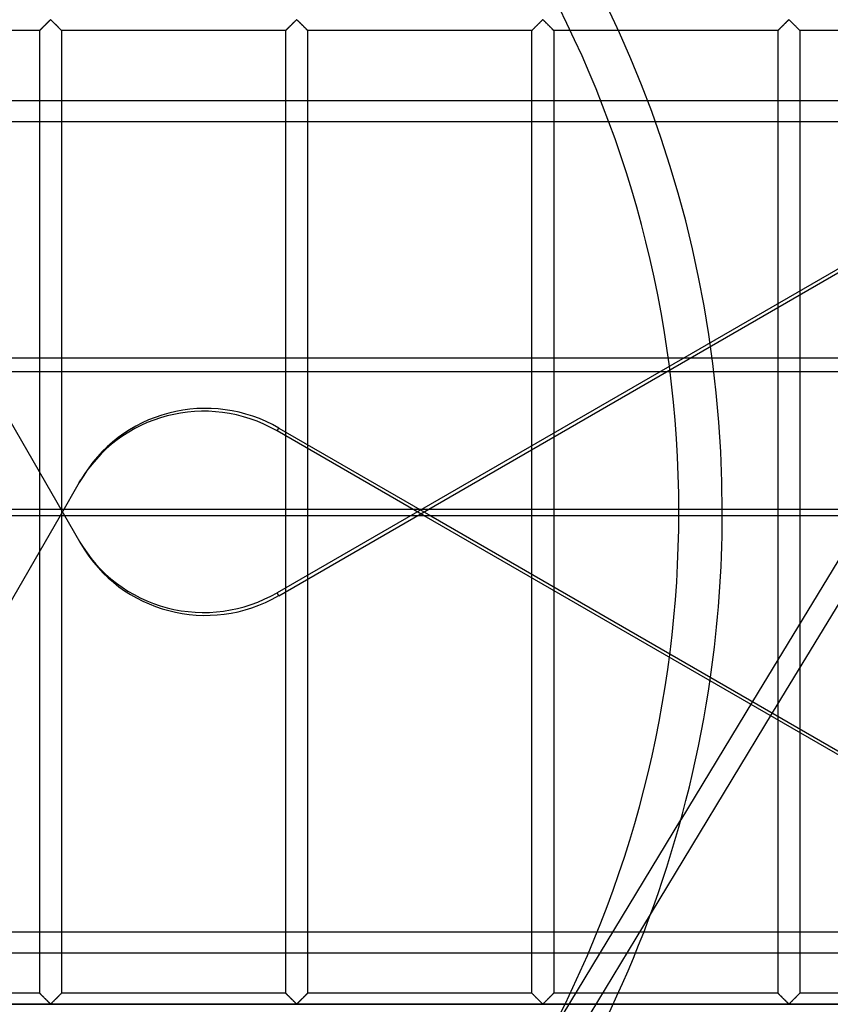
# Model space of a CAD drawing. Header units: millimetres. Extents: x -690 to 690, y -690 to 690.
# Tile 36 of 53: x 106 to 293, y -113 to 113. Entities that reach past the tile are written whole.
import ezdxf

# ---------------------------------------------------------------- set-up
doc = ezdxf.new("R2010")
doc.units = ezdxf.units.MM
doc.layers.add('MAIN-1', color=7, linetype='Continuous')
doc.layers.add('MAIN-2', color=7, linetype='Continuous')

msp = doc.modelspace()

# ---------------------------------------------------------------- linework, layer by layer
at = {"layer": 'MAIN-1'}
for p, q in [((667.5, 94.64), (-667.5, 94.64)), ((-667.5, 35.48), (667.5, 35.48)), ((667.5, -0.93), (-667.5, -0.93)), ((115.52, -0.93), (93.35, -39.33)), ((365.39, -96.79), (199.35, -0.93)), ((200.92, -0.93), (366.96, -96.79)), ((300.89, -0.93), (274.96, -43.68)), ((307.03, -0.93), (279.51, -46.3)), ((280.83, -33.99), (280.83, -0.93)), ((285.83, -0.93), (285.83, -25.75)), ((285.83, -35.88), (285.83, -49.96)), ((280.83, -47.07), (280.83, -44.12)), ((667.5, -96.79), (-667.5, -96.79))]:
    msp.add_line(p, q, dxfattribs=at)
msp.add_arc((0, 0), 268, 351.8293, 359.8013, dxfattribs=at)
at = {"layer": 'MAIN-2'}
for p, q in [((618.73, 243.06), (165.49, -18.62)), ((111.05, 111.05), (111.11, 111.11)), ((111.1, 111.1), (111.05, 111.05)), ((111.14, 111.14), (111.1, 111.1)), ((111.11, 111.11), (111.18, 111.17)), ((111.19, 111.19), (111.14, 111.14)), ((111.18, 111.17), (111.25, 111.25)), ((111.25, 111.25), (111.19, 111.19)), ((111.25, 111.25), (111.33, 111.32)), ((111.3, 111.3), (111.25, 111.25)), ((111.36, 111.36), (111.3, 111.3)), ((111.33, 111.32), (111.41, 111.41)), ((111.42, 111.42), (111.36, 111.36)), ((111.41, 111.41), (111.49, 111.49)), ((111.48, 111.48), (111.42, 111.42)), ((111.54, 111.54), (111.48, 111.48)), ((111.49, 111.49), (111.58, 111.58)), ((111.6, 111.6), (111.54, 111.54)), ((111.58, 111.58), (111.67, 111.66)), ((111.66, 111.66), (111.6, 111.6)), ((111.73, 111.73), (111.66, 111.66)), ((111.67, 111.66), (111.76, 111.75)), ((111.79, 111.79), (111.73, 111.73)), ((111.76, 111.75), (111.85, 111.85)), ((111.86, 111.86), (111.79, 111.79)), ((111.85, 111.85), (111.94, 111.94)), ((111.93, 111.92), (111.86, 111.86)), ((111.99, 111.99), (111.93, 111.92)), ((111.94, 111.94), (112.04, 112.04)), ((112.06, 112.06), (111.99, 111.99)), ((112.04, 112.04), (112.14, 112.13)), ((112.13, 112.13), (112.06, 112.06)), ((112.2, 112.2), (112.13, 112.13)), ((112.14, 112.13), (112.23, 112.23)), ((112.27, 112.27), (112.2, 112.2)), ((112.23, 112.23), (112.33, 112.33)), ((112.34, 112.34), (112.27, 112.27)), ((112.33, 112.33), (112.43, 112.42)), ((112.41, 112.4), (112.34, 112.34)), ((112.47, 112.47), (112.41, 112.4)), ((112.43, 112.42), (112.52, 112.52)), ((112.54, 112.54), (112.47, 112.47)), ((112.52, 112.52), (112.61, 112.61)), ((112.61, 112.6), (112.54, 112.54)), ((112.61, 112.61), (112.71, 112.7)), ((112.67, 112.67), (112.61, 112.6)), ((112.74, 112.74), (112.67, 112.67)), ((112.71, 112.7), (112.8, 112.79)), ((112.8, 112.8), (112.74, 112.74)), ((112.8, 112.79), (112.88, 112.88)), ((112.87, 112.86), (112.8, 112.8)), ((112.93, 112.92), (112.87, 112.86)), ((112.88, 112.88), (112.97, 112.96)), ((112.99, 112.98), (112.93, 112.92)), ((112.97, 112.96), (113.05, 113.04)), ((113.04, 113.03), (112.99, 112.98)), ((113.1, 113.09), (113.04, 113.03)), ((113.05, 113.04), (113.13, 113.11)), ((113.15, 113.14), (113.1, 113.09)), ((113.13, 113.11), (113.2, 113.18)), ((113.21, 113.19), (113.15, 113.14)), ((113.2, 113.18), (113.28, 113.24)), ((113.26, 113.23), (113.21, 113.19)), ((113.33, 113.26), (113.26, 113.23)), ((113.28, 113.24), (113.39, 113.24)), ((113.45, 113.2), (113.33, 113.26)), ((113.39, 113.24), (113.47, 113.18)), ((113.54, 113.11), (113.45, 113.2)), ((113.47, 113.18), (113.54, 113.11)), ((113.54, 113.11), (113.62, 113.04)), ((113.64, 113.02), (113.54, 113.11)), ((113.62, 113.04), (113.7, 112.96)), ((113.74, 112.92), (113.64, 113.02)), ((113.7, 112.96), (113.78, 112.88)), ((113.84, 112.82), (113.74, 112.92)), ((113.78, 112.88), (113.87, 112.79)), ((113.96, 112.71), (113.84, 112.82)), ((113.87, 112.79), (113.96, 112.7)), ((114.07, 112.59), (113.96, 112.71)), ((113.96, 112.7), (114.05, 112.61)), ((114.05, 112.61), (114.15, 112.52)), ((114.19, 112.48), (114.07, 112.59)), ((114.15, 112.52), (114.24, 112.42)), ((114.3, 112.36), (114.19, 112.48)), ((114.24, 112.42), (114.34, 112.33)), ((114.42, 112.24), (114.3, 112.36)), ((114.34, 112.33), (114.43, 112.23)), ((114.54, 112.12), (114.42, 112.24)), ((114.43, 112.23), (114.53, 112.13)), ((114.53, 112.13), (114.63, 112.04)), ((114.66, 112), (114.54, 112.12)), ((114.63, 112.04), (114.72, 111.94)), ((114.78, 111.88), (114.66, 112)), ((114.72, 111.94), (114.82, 111.85)), ((114.9, 111.77), (114.78, 111.88)), ((114.82, 111.85), (114.91, 111.75)), ((115.01, 111.65), (114.9, 111.77)), ((114.91, 111.75), (115, 111.66)), ((115, 111.66), (115.09, 111.58)), ((115.12, 111.55), (115.01, 111.65)), ((115.09, 111.58), (115.18, 111.49)), ((115.23, 111.44), (115.12, 111.55)), ((115.18, 111.49), (115.26, 111.41)), ((115.33, 111.34), (115.23, 111.44)), ((115.26, 111.41), (115.34, 111.32)), ((115.42, 111.24), (115.33, 111.34)), ((115.34, 111.32), (115.42, 111.25)), ((115.42, 111.25), (115.49, 111.17)), ((115.51, 111.15), (115.42, 111.24)), ((115.49, 111.17), (115.56, 111.11)), ((115.59, 111.07), (115.51, 111.15)), ((115.56, 111.11), (115.62, 111.05)), ((115.66, 111), (115.59, 111.07)), ((167.71, 111.05), (167.77, 111.11)), ((167.76, 111.1), (167.72, 111.05)), ((167.81, 111.14), (167.76, 111.1)), ((167.77, 111.11), (167.84, 111.17)), ((167.86, 111.19), (167.81, 111.14)), ((167.84, 111.17), (167.92, 111.25)), ((167.91, 111.25), (167.86, 111.19)), ((167.97, 111.3), (167.91, 111.25)), ((167.92, 111.25), (167.99, 111.32)), ((168.03, 111.36), (167.97, 111.3)), ((167.99, 111.32), (168.07, 111.41)), ((168.08, 111.42), (168.03, 111.36)), ((168.07, 111.41), (168.16, 111.49)), ((168.14, 111.48), (168.08, 111.42)), ((168.2, 111.54), (168.14, 111.48)), ((168.16, 111.49), (168.24, 111.58)), ((168.27, 111.6), (168.2, 111.54)), ((168.24, 111.58), (168.33, 111.66)), ((168.33, 111.66), (168.27, 111.6)), ((168.33, 111.66), (168.42, 111.75)), ((168.39, 111.73), (168.33, 111.66)), ((168.46, 111.79), (168.39, 111.73)), ((168.42, 111.75), (168.52, 111.85)), ((168.53, 111.86), (168.46, 111.79)), ((168.52, 111.85), (168.61, 111.94)), ((168.59, 111.92), (168.53, 111.86)), ((168.66, 111.99), (168.59, 111.92)), ((168.61, 111.94), (168.71, 112.04)), ((168.73, 112.06), (168.66, 111.99)), ((168.71, 112.04), (168.8, 112.13)), ((168.8, 112.13), (168.73, 112.06)), ((168.8, 112.13), (168.9, 112.23)), ((168.87, 112.2), (168.8, 112.13)), ((168.94, 112.27), (168.87, 112.2)), ((168.9, 112.23), (169, 112.33)), ((169.01, 112.34), (168.94, 112.27)), ((169, 112.33), (169.09, 112.42)), ((169.07, 112.4), (169.01, 112.34)), ((169.14, 112.47), (169.07, 112.4)), ((169.09, 112.42), (169.19, 112.52)), ((169.21, 112.54), (169.14, 112.47)), ((169.19, 112.52), (169.28, 112.61)), ((169.27, 112.6), (169.21, 112.54)), ((169.34, 112.67), (169.27, 112.6)), ((169.28, 112.61), (169.37, 112.7)), ((169.41, 112.74), (169.34, 112.67)), ((169.37, 112.7), (169.46, 112.79)), ((169.47, 112.8), (169.41, 112.74)), ((169.46, 112.79), (169.55, 112.88)), ((169.53, 112.86), (169.47, 112.8)), ((169.59, 112.92), (169.53, 112.86)), ((169.55, 112.88), (169.63, 112.96)), ((169.65, 112.98), (169.59, 112.92)), ((169.63, 112.96), (169.71, 113.04)), ((169.71, 113.03), (169.65, 112.98)), ((169.71, 113.04), (169.79, 113.11)), ((169.77, 113.09), (169.71, 113.03)), ((169.82, 113.14), (169.77, 113.09)), ((169.79, 113.11), (169.87, 113.18)), ((169.87, 113.19), (169.82, 113.14)), ((169.87, 113.18), (169.94, 113.24)), ((169.93, 113.23), (169.87, 113.19)), ((170, 113.26), (169.93, 113.23)), ((169.94, 113.24), (170.06, 113.24)), ((170.11, 113.2), (170, 113.26)), ((170.06, 113.24), (170.13, 113.18)), ((170.21, 113.11), (170.11, 113.2)), ((170.13, 113.18), (170.21, 113.11)), ((170.21, 113.11), (170.29, 113.04)), ((170.3, 113.02), (170.21, 113.11)), ((170.29, 113.04), (170.37, 112.96)), ((170.4, 112.92), (170.3, 113.02)), ((170.37, 112.96), (170.45, 112.88)), ((170.51, 112.82), (170.4, 112.92)), ((170.45, 112.88), (170.54, 112.79)), ((170.62, 112.71), (170.51, 112.82)), ((170.54, 112.79), (170.63, 112.7)), ((170.74, 112.59), (170.62, 112.71)), ((170.63, 112.7), (170.72, 112.61)), ((170.72, 112.61), (170.81, 112.52)), ((170.85, 112.48), (170.74, 112.59)), ((170.81, 112.52), (170.91, 112.42)), ((170.97, 112.36), (170.85, 112.48)), ((170.91, 112.42), (171, 112.33)), ((171.09, 112.24), (170.97, 112.36)), ((171, 112.33), (171.1, 112.23)), ((171.21, 112.12), (171.09, 112.24)), ((171.1, 112.23), (171.2, 112.13)), ((171.2, 112.13), (171.29, 112.04)), ((171.33, 112), (171.21, 112.12)), ((171.29, 112.04), (171.39, 111.94)), ((171.45, 111.88), (171.33, 112)), ((171.39, 111.94), (171.48, 111.85)), ((171.57, 111.77), (171.45, 111.88)), ((171.48, 111.85), (171.58, 111.75)), ((171.68, 111.65), (171.57, 111.77)), ((171.58, 111.75), (171.67, 111.66)), ((171.67, 111.66), (171.76, 111.58)), ((171.79, 111.55), (171.68, 111.65)), ((171.76, 111.58), (171.84, 111.49)), ((171.89, 111.44), (171.79, 111.55)), ((171.84, 111.49), (171.93, 111.41)), ((171.99, 111.34), (171.89, 111.44)), ((171.93, 111.41), (172.01, 111.32)), ((172.09, 111.24), (171.99, 111.34)), ((172.01, 111.32), (172.08, 111.25)), ((172.08, 111.25), (172.16, 111.17)), ((172.18, 111.15), (172.09, 111.24)), ((172.16, 111.17), (172.23, 111.11)), ((172.26, 111.07), (172.18, 111.15)), ((172.23, 111.11), (172.29, 111.05)), ((172.33, 111), (172.26, 111.07)), ((224.38, 111.05), (224.44, 111.11)), ((224.43, 111.1), (224.39, 111.05)), ((224.48, 111.14), (224.43, 111.1)), ((224.44, 111.11), (224.51, 111.17)), ((224.53, 111.19), (224.48, 111.14)), ((224.51, 111.17), (224.58, 111.25)), ((224.58, 111.25), (224.53, 111.19)), ((224.58, 111.25), (224.66, 111.32)), ((224.64, 111.3), (224.58, 111.25)), ((224.69, 111.36), (224.64, 111.3)), ((224.66, 111.32), (224.74, 111.41)), ((224.75, 111.42), (224.69, 111.36)), ((224.74, 111.41), (224.82, 111.49)), ((224.81, 111.48), (224.75, 111.42)), ((224.87, 111.54), (224.81, 111.48)), ((224.82, 111.49), (224.91, 111.58)), ((224.93, 111.6), (224.87, 111.54)), ((224.91, 111.58), (225, 111.66)), ((225, 111.66), (224.93, 111.6)), ((225, 111.66), (225.09, 111.75)), ((225.06, 111.73), (225, 111.66)), ((225.13, 111.79), (225.06, 111.73)), ((225.09, 111.75), (225.18, 111.85)), ((225.19, 111.86), (225.13, 111.79)), ((225.18, 111.85), (225.28, 111.94)), ((225.26, 111.92), (225.19, 111.86)), ((225.33, 111.99), (225.26, 111.92)), ((225.28, 111.94), (225.37, 112.04)), ((225.4, 112.06), (225.33, 111.99)), ((225.37, 112.04), (225.47, 112.13)), ((225.47, 112.13), (225.4, 112.06)), ((225.47, 112.13), (225.57, 112.23)), ((225.53, 112.2), (225.47, 112.13)), ((225.6, 112.27), (225.53, 112.2)), ((225.57, 112.23), (225.66, 112.33)), ((225.67, 112.34), (225.6, 112.27)), ((225.66, 112.33), (225.76, 112.42)), ((225.74, 112.4), (225.67, 112.34)), ((225.81, 112.47), (225.74, 112.4)), ((225.76, 112.42), (225.85, 112.52)), ((225.88, 112.54), (225.81, 112.47)), ((225.85, 112.52), (225.95, 112.61)), ((225.94, 112.6), (225.88, 112.54)), ((226.01, 112.67), (225.94, 112.6)), ((225.95, 112.61), (226.04, 112.7)), ((226.07, 112.74), (226.01, 112.67)), ((226.04, 112.7), (226.13, 112.79)), ((226.14, 112.8), (226.07, 112.74)), ((226.13, 112.79), (226.22, 112.88)), ((226.2, 112.86), (226.14, 112.8)), ((226.26, 112.92), (226.2, 112.86)), ((226.22, 112.88), (226.3, 112.96)), ((226.32, 112.98), (226.26, 112.92)), ((226.3, 112.96), (226.38, 113.04)), ((226.38, 113.03), (226.32, 112.98)), ((226.38, 113.04), (226.46, 113.11)), ((226.43, 113.09), (226.38, 113.03)), ((226.49, 113.14), (226.43, 113.09)), ((226.46, 113.11), (226.53, 113.18)), ((226.54, 113.19), (226.49, 113.14)), ((226.53, 113.18), (226.61, 113.24)), ((226.59, 113.23), (226.54, 113.19)), ((226.67, 113.26), (226.59, 113.23)), ((226.61, 113.24), (226.72, 113.24)), ((226.78, 113.2), (226.67, 113.26)), ((226.72, 113.24), (226.8, 113.18)), ((226.87, 113.11), (226.78, 113.2)), ((226.8, 113.18), (226.87, 113.11)), ((226.87, 113.11), (226.95, 113.04)), ((226.97, 113.02), (226.87, 113.11)), ((226.95, 113.04), (227.03, 112.96)), ((227.07, 112.92), (226.97, 113.02)), ((227.03, 112.96), (227.12, 112.88)), ((227.18, 112.82), (227.07, 112.92)), ((227.12, 112.88), (227.2, 112.79)), ((227.29, 112.71), (227.18, 112.82)), ((227.2, 112.79), (227.29, 112.7)), ((227.4, 112.59), (227.29, 112.71)), ((227.29, 112.7), (227.39, 112.61)), ((227.39, 112.61), (227.48, 112.52)), ((227.52, 112.48), (227.4, 112.59)), ((227.48, 112.52), (227.57, 112.42)), ((227.64, 112.36), (227.52, 112.48)), ((227.57, 112.42), (227.67, 112.33)), ((227.76, 112.24), (227.64, 112.36)), ((227.67, 112.33), (227.77, 112.23)), ((227.88, 112.12), (227.76, 112.24)), ((227.77, 112.23), (227.86, 112.13)), ((227.86, 112.13), (227.96, 112.04)), ((228, 112), (227.88, 112.12)), ((227.96, 112.04), (228.06, 111.94)), ((228.12, 111.88), (228, 112)), ((228.06, 111.94), (228.15, 111.85)), ((228.23, 111.77), (228.12, 111.88)), ((228.15, 111.85), (228.24, 111.75)), ((228.34, 111.65), (228.23, 111.77)), ((228.24, 111.75), (228.33, 111.66)), ((228.33, 111.66), (228.42, 111.58)), ((228.45, 111.55), (228.34, 111.65)), ((228.42, 111.58), (228.51, 111.49)), ((228.56, 111.44), (228.45, 111.55)), ((228.51, 111.49), (228.59, 111.41)), ((228.66, 111.34), (228.56, 111.44)), ((228.59, 111.41), (228.67, 111.32)), ((228.76, 111.24), (228.66, 111.34)), ((228.67, 111.32), (228.75, 111.25)), ((228.75, 111.25), (228.82, 111.17)), ((228.85, 111.15), (228.76, 111.24)), ((228.82, 111.17), (228.89, 111.11)), ((228.93, 111.07), (228.85, 111.15)), ((228.89, 111.11), (228.95, 111.05)), ((229, 111), (228.93, 111.07)), ((281.05, 111.05), (281.11, 111.11)), ((281.1, 111.1), (281.05, 111.05)), ((281.14, 111.14), (281.1, 111.1)), ((281.11, 111.11), (281.18, 111.17)), ((281.19, 111.19), (281.14, 111.14)), ((281.18, 111.17), (281.25, 111.25)), ((281.25, 111.25), (281.19, 111.19)), ((281.25, 111.25), (281.33, 111.32)), ((281.3, 111.3), (281.25, 111.25)), ((281.36, 111.36), (281.3, 111.3)), ((281.33, 111.32), (281.41, 111.41)), ((281.42, 111.42), (281.36, 111.36)), ((281.41, 111.41), (281.49, 111.49)), ((281.48, 111.48), (281.42, 111.42)), ((281.54, 111.54), (281.48, 111.48)), ((281.49, 111.49), (281.58, 111.58)), ((281.6, 111.6), (281.54, 111.54)), ((281.58, 111.58), (281.67, 111.66)), ((281.66, 111.66), (281.6, 111.6)), ((281.73, 111.73), (281.66, 111.66)), ((281.67, 111.66), (281.76, 111.75)), ((281.79, 111.79), (281.73, 111.73)), ((281.76, 111.75), (281.85, 111.85)), ((281.86, 111.86), (281.79, 111.79)), ((281.85, 111.85), (281.94, 111.94)), ((281.93, 111.92), (281.86, 111.86)), ((281.99, 111.99), (281.93, 111.92)), ((281.94, 111.94), (282.04, 112.04)), ((282.06, 112.06), (281.99, 111.99)), ((282.04, 112.04), (282.14, 112.13)), ((282.13, 112.13), (282.06, 112.06)), ((282.2, 112.2), (282.13, 112.13)), ((282.14, 112.13), (282.23, 112.23)), ((282.27, 112.27), (282.2, 112.2)), ((282.23, 112.23), (282.33, 112.33)), ((282.34, 112.34), (282.27, 112.27)), ((282.33, 112.33), (282.43, 112.42)), ((282.41, 112.4), (282.34, 112.34)), ((282.47, 112.47), (282.41, 112.4)), ((282.43, 112.42), (282.52, 112.52)), ((282.54, 112.54), (282.47, 112.47)), ((282.52, 112.52), (282.61, 112.61)), ((282.61, 112.6), (282.54, 112.54)), ((282.61, 112.61), (282.71, 112.7)), ((282.67, 112.67), (282.61, 112.6)), ((282.74, 112.74), (282.67, 112.67)), ((282.71, 112.7), (282.8, 112.79)), ((282.8, 112.8), (282.74, 112.74)), ((282.8, 112.79), (282.88, 112.88)), ((282.87, 112.86), (282.8, 112.8)), ((282.93, 112.92), (282.87, 112.86)), ((282.88, 112.88), (282.97, 112.96)), ((282.99, 112.98), (282.93, 112.92)), ((282.97, 112.96), (283.05, 113.04)), ((283.04, 113.03), (282.99, 112.98)), ((283.1, 113.09), (283.04, 113.03)), ((283.05, 113.04), (283.13, 113.11)), ((283.15, 113.14), (283.1, 113.09)), ((283.13, 113.11), (283.2, 113.18)), ((283.21, 113.19), (283.15, 113.14)), ((283.2, 113.18), (283.28, 113.24)), ((283.26, 113.23), (283.21, 113.19)), ((283.33, 113.26), (283.26, 113.23)), ((283.28, 113.24), (283.39, 113.24)), ((283.45, 113.2), (283.33, 113.26)), ((283.39, 113.24), (283.47, 113.18)), ((283.54, 113.11), (283.45, 113.2)), ((283.47, 113.18), (283.54, 113.11)), ((283.54, 113.11), (283.62, 113.04)), ((283.64, 113.02), (283.54, 113.11)), ((283.62, 113.04), (283.7, 112.96)), ((283.74, 112.92), (283.64, 113.02)), ((283.7, 112.96), (283.78, 112.88)), ((283.84, 112.82), (283.74, 112.92)), ((283.78, 112.88), (283.87, 112.79)), ((283.96, 112.71), (283.84, 112.82)), ((283.87, 112.79), (283.96, 112.7)), ((284.07, 112.59), (283.96, 112.71)), ((283.96, 112.7), (284.05, 112.61)), ((284.05, 112.61), (284.15, 112.52)), ((284.19, 112.48), (284.07, 112.59)), ((284.15, 112.52), (284.24, 112.42)), ((284.3, 112.36), (284.19, 112.48)), ((284.24, 112.42), (284.34, 112.33)), ((284.42, 112.24), (284.3, 112.36)), ((284.34, 112.33), (284.43, 112.23)), ((284.54, 112.12), (284.42, 112.24)), ((284.43, 112.23), (284.53, 112.13)), ((284.53, 112.13), (284.63, 112.04)), ((284.66, 112), (284.54, 112.12)), ((284.63, 112.04), (284.72, 111.94)), ((284.78, 111.88), (284.66, 112)), ((284.72, 111.94), (284.82, 111.85)), ((284.9, 111.77), (284.78, 111.88)), ((284.82, 111.85), (284.91, 111.75)), ((285.01, 111.65), (284.9, 111.77)), ((284.91, 111.75), (285, 111.66)), ((285, 111.66), (285.09, 111.58)), ((285.12, 111.55), (285.01, 111.65)), ((285.09, 111.58), (285.18, 111.49)), ((285.23, 111.44), (285.12, 111.55)), ((285.18, 111.49), (285.26, 111.41)), ((285.33, 111.34), (285.23, 111.44)), ((285.26, 111.41), (285.34, 111.32)), ((285.42, 111.24), (285.33, 111.34)), ((285.34, 111.32), (285.42, 111.25)), ((285.42, 111.25), (285.49, 111.17)), ((285.51, 111.15), (285.42, 111.24)), ((285.49, 111.17), (285.56, 111.11)), ((285.59, 111.07), (285.51, 111.15)), ((285.56, 111.11), (285.62, 111.05)), ((285.66, 111), (285.59, 111.07)), ((110.83, 110.83), (59.17, 110.83)), ((110.83, 110.83), (110.84, 110.84)), ((110.84, 110.84), (110.83, 110.83)), ((110.83, -110.83), (110.83, 110.83)), ((110.84, 110.84), (110.85, 110.85)), ((110.85, 110.85), (110.84, 110.84)), ((110.84, 110.84), (110.84, 110.84)), ((110.85, 110.85), (110.87, 110.87)), ((110.87, 110.87), (110.85, 110.85)), ((110.87, 110.87), (110.91, 110.9)), ((110.89, 110.89), (110.87, 110.87)), ((110.92, 110.91), (110.89, 110.89)), ((110.91, 110.9), (110.94, 110.94)), ((110.94, 110.94), (110.92, 110.91)), ((110.94, 110.94), (110.99, 110.99)), ((110.98, 110.98), (110.94, 110.94)), ((111.01, 111.01), (110.98, 110.98)), ((110.99, 110.99), (111.05, 111.05)), ((111.05, 111.05), (111.01, 111.01)), ((115.62, 111.05), (115.67, 110.99)), ((115.72, 110.94), (115.66, 111)), ((115.67, 110.99), (115.72, 110.94)), ((115.72, 110.94), (115.76, 110.9)), ((115.77, 110.89), (115.72, 110.94)), ((115.76, 110.9), (115.79, 110.87)), ((115.8, 110.86), (115.77, 110.89)), ((115.79, 110.87), (115.81, 110.85)), ((115.83, 110.84), (115.8, 110.86)), ((115.81, 110.85), (115.83, 110.84)), ((115.83, 110.84), (115.83, 110.83)), ((115.83, 110.83), (115.83, 110.84)), ((115.83, 110.83), (115.83, -110.83)), ((167.5, 110.83), (115.83, 110.83)), ((167.5, 110.83), (167.51, 110.84)), ((167.51, 110.84), (167.5, 110.84)), ((167.5, 110.84), (167.5, 110.83)), ((167.5, -110.83), (167.5, 110.83)), ((167.51, 110.84), (167.52, 110.85)), ((167.52, 110.85), (167.51, 110.84)), ((167.52, 110.85), (167.54, 110.87)), ((167.54, 110.87), (167.52, 110.85)), ((167.54, 110.87), (167.57, 110.9)), ((167.56, 110.89), (167.54, 110.87)), ((167.58, 110.91), (167.56, 110.89)), ((167.57, 110.9), (167.61, 110.94)), ((167.61, 110.94), (167.58, 110.91)), ((167.61, 110.94), (167.66, 110.99)), ((167.64, 110.98), (167.61, 110.94)), ((167.68, 111.01), (167.64, 110.98)), ((167.66, 110.99), (167.71, 111.05)), ((167.72, 111.05), (167.68, 111.01)), ((172.29, 111.05), (172.34, 110.99)), ((172.39, 110.94), (172.33, 111)), ((172.34, 110.99), (172.39, 110.94)), ((172.39, 110.94), (172.43, 110.9)), ((172.44, 110.89), (172.39, 110.94)), ((172.43, 110.9), (172.46, 110.87)), ((172.47, 110.86), (172.44, 110.89)), ((172.46, 110.87), (172.48, 110.85)), ((172.49, 110.84), (172.47, 110.86)), ((172.48, 110.85), (172.49, 110.84)), ((172.49, 110.84), (172.5, 110.83)), ((172.5, 110.83), (172.49, 110.84)), ((172.5, 110.83), (172.5, -110.83)), ((224.17, 110.83), (172.5, 110.83)), ((224.17, 110.84), (224.19, 110.85)), ((224.17, 110.83), (224.17, 110.84)), ((224.18, 110.84), (224.17, 110.84)), ((224.17, 110.84), (224.17, 110.83)), ((224.17, -110.83), (224.17, 110.83)), ((224.19, 110.85), (224.18, 110.84)), ((224.19, 110.85), (224.21, 110.87)), ((224.2, 110.87), (224.19, 110.85)), ((224.22, 110.89), (224.2, 110.87)), ((224.21, 110.87), (224.24, 110.9)), ((224.25, 110.91), (224.22, 110.89)), ((224.24, 110.9), (224.28, 110.94)), ((224.28, 110.94), (224.25, 110.91)), ((224.28, 110.94), (224.33, 110.99)), ((224.31, 110.98), (224.28, 110.94)), ((224.35, 111.01), (224.31, 110.98)), ((224.33, 110.99), (224.38, 111.05)), ((224.39, 111.05), (224.35, 111.01)), ((228.95, 111.05), (229.01, 110.99)), ((229.06, 110.94), (229, 111)), ((229.01, 110.99), (229.06, 110.94)), ((229.06, 110.94), (229.09, 110.9)), ((229.1, 110.89), (229.06, 110.94)), ((229.09, 110.9), (229.13, 110.87)), ((229.14, 110.86), (229.1, 110.89)), ((229.13, 110.87), (229.15, 110.85)), ((229.16, 110.84), (229.14, 110.86)), ((229.15, 110.85), (229.16, 110.84)), ((229.16, 110.84), (229.17, 110.83)), ((229.17, 110.83), (229.16, 110.84)), ((229.17, 110.83), (229.17, -110.83)), ((280.83, 110.83), (229.17, 110.83)), ((280.83, 110.83), (280.84, 110.84)), ((280.84, 110.84), (280.83, 110.83)), ((280.83, -0.93), (280.83, 110.83)), ((280.84, 110.84), (280.85, 110.85)), ((280.85, 110.85), (280.84, 110.84)), ((280.84, 110.84), (280.84, 110.84)), ((280.85, 110.85), (280.87, 110.87)), ((280.87, 110.87), (280.85, 110.85)), ((280.87, 110.87), (280.91, 110.9)), ((280.89, 110.89), (280.87, 110.87)), ((280.92, 110.91), (280.89, 110.89)), ((280.91, 110.9), (280.94, 110.94)), ((280.94, 110.94), (280.92, 110.91)), ((280.94, 110.94), (280.99, 110.99)), ((280.98, 110.98), (280.94, 110.94)), ((281.01, 111.01), (280.98, 110.98)), ((280.99, 110.99), (281.05, 111.05)), ((281.05, 111.05), (281.01, 111.01)), ((285.62, 111.05), (285.67, 110.99)), ((285.72, 110.94), (285.66, 111)), ((285.67, 110.99), (285.72, 110.94)), ((285.72, 110.94), (285.76, 110.9)), ((285.77, 110.89), (285.72, 110.94)), ((285.76, 110.9), (285.79, 110.87)), ((285.8, 110.86), (285.77, 110.89)), ((285.79, 110.87), (285.81, 110.85)), ((285.83, 110.84), (285.8, 110.86)), ((285.81, 110.85), (285.83, 110.84)), ((285.83, 110.84), (285.83, 110.83)), ((285.83, 110.83), (285.83, 110.84)), ((285.83, 110.83), (285.83, -0.93)), ((337.5, 110.83), (285.83, 110.83)), ((165.88, -19.3), (363.22, 94.64)), ((-667.5, 89.88), (667.5, 89.88)), ((93.74, 38.66), (120.33, -7.39)), ((667.5, 32.27), (-667.5, 32.27)), ((165.49, 18.62), (165.88, 19.3)), ((199.35, -0.93), (165.49, 18.62)), ((165.88, 19.3), (200.92, -0.93)), ((119.94, 6.72), (120.33, 7.39)), ((119.94, 6.72), (115.52, -0.93)), ((-667.5, 0.62), (667.5, 0.62)), ((258, 0), (258, 0)), ((268, 0), (268, 0)), ((268, 0), (268, 0)), ((165.88, -19.3), (165.49, -18.62)), ((285.83, -25.75), (285.83, -35.88)), ((280.83, -44.12), (280.83, -33.99)), ((274.96, -43.68), (258.45, -70.9)), ((279.51, -46.3), (251.59, -92.33)), ((280.83, -110.83), (280.83, -47.07)), ((285.83, -49.96), (285.83, -110.83)), ((226.27, -123.95), (258.45, -70.9)), ((258.45, -70.9), (258.45, -70.9)), ((251.59, -92.33), (224.87, -136.39)), ((251.59, -92.33), (251.59, -92.33)), ((-667.5, -101.55), (667.5, -101.55)), ((110.83, -110.83), (59.17, -110.83)), ((110.84, -110.84), (110.83, -110.83)), ((110.83, -110.83), (110.84, -110.84)), ((110.85, -110.85), (110.84, -110.84)), ((110.84, -110.84), (110.86, -110.86)), ((110.87, -110.87), (110.85, -110.85)), ((110.86, -110.86), (110.9, -110.89)), ((110.91, -110.9), (110.87, -110.87)), ((110.9, -110.89), (110.94, -110.94)), ((110.94, -110.94), (110.91, -110.9)), ((110.99, -110.99), (110.94, -110.94)), ((110.94, -110.94), (111, -111)), ((111.05, -111.05), (110.99, -110.99)), ((111, -111), (111.07, -111.07)), ((111.11, -111.11), (111.05, -111.05)), ((115.62, -111.05), (115.56, -111.11)), ((115.57, -111.1), (115.61, -111.05)), ((115.61, -111.05), (115.65, -111.01)), ((115.67, -110.99), (115.62, -111.05)), ((115.65, -111.01), (115.69, -110.98)), ((115.72, -110.94), (115.67, -110.99)), ((115.69, -110.98), (115.72, -110.94)), ((115.76, -110.9), (115.72, -110.94)), ((115.72, -110.94), (115.75, -110.91)), ((115.75, -110.91), (115.78, -110.89)), ((115.79, -110.87), (115.76, -110.9)), ((115.78, -110.89), (115.8, -110.87)), ((115.81, -110.85), (115.79, -110.87)), ((115.8, -110.87), (115.81, -110.85)), ((115.83, -110.84), (115.81, -110.85)), ((115.81, -110.85), (115.82, -110.84)), ((115.82, -110.84), (115.83, -110.84)), ((115.83, -110.83), (115.83, -110.84)), ((115.83, -110.84), (115.83, -110.83)), ((167.5, -110.83), (115.83, -110.83)), ((167.51, -110.84), (167.5, -110.83)), ((167.5, -110.83), (167.51, -110.84)), ((167.52, -110.85), (167.51, -110.84)), ((167.51, -110.84), (167.53, -110.86)), ((167.54, -110.87), (167.52, -110.85)), ((167.53, -110.86), (167.56, -110.89)), ((167.57, -110.9), (167.54, -110.87)), ((167.56, -110.89), (167.61, -110.94)), ((167.61, -110.94), (167.57, -110.9)), ((167.66, -110.99), (167.61, -110.94)), ((167.61, -110.94), (167.67, -111)), ((167.71, -111.05), (167.66, -110.99)), ((167.67, -111), (167.74, -111.07)), ((167.77, -111.11), (167.71, -111.05)), ((172.29, -111.05), (172.23, -111.11)), ((172.24, -111.1), (172.28, -111.05)), ((172.28, -111.05), (172.32, -111.01)), ((172.34, -110.99), (172.29, -111.05)), ((172.32, -111.01), (172.36, -110.98)), ((172.39, -110.94), (172.34, -110.99)), ((172.36, -110.98), (172.39, -110.94)), ((172.43, -110.9), (172.39, -110.94)), ((172.39, -110.94), (172.42, -110.91)), ((172.42, -110.91), (172.44, -110.89)), ((172.46, -110.87), (172.43, -110.9)), ((172.44, -110.89), (172.46, -110.87)), ((172.48, -110.85), (172.46, -110.87)), ((172.46, -110.87), (172.48, -110.85)), ((172.49, -110.84), (172.48, -110.85)), ((172.48, -110.85), (172.49, -110.84)), ((172.5, -110.83), (172.49, -110.84)), ((172.49, -110.84), (172.5, -110.84)), ((172.5, -110.84), (172.5, -110.83)), ((224.17, -110.83), (172.5, -110.83)), ((224.17, -110.84), (224.17, -110.83)), ((224.17, -110.83), (224.17, -110.84)), ((224.19, -110.85), (224.17, -110.84)), ((224.17, -110.84), (224.2, -110.86)), ((224.21, -110.87), (224.19, -110.85)), ((224.2, -110.86), (224.23, -110.89)), ((224.24, -110.9), (224.21, -110.87)), ((224.23, -110.89), (224.28, -110.94)), ((224.28, -110.94), (224.24, -110.9)), ((224.33, -110.99), (224.28, -110.94)), ((224.28, -110.94), (224.34, -111)), ((224.38, -111.05), (224.33, -110.99)), ((224.34, -111), (224.41, -111.07)), ((224.44, -111.11), (224.38, -111.05)), ((228.95, -111.05), (228.89, -111.11)), ((228.9, -111.1), (228.95, -111.05)), ((229.01, -110.99), (228.95, -111.05)), ((228.95, -111.05), (228.99, -111.01)), ((228.99, -111.01), (229.02, -110.98)), ((229.06, -110.94), (229.01, -110.99)), ((229.02, -110.98), (229.06, -110.94)), ((229.09, -110.9), (229.06, -110.94)), ((229.06, -110.94), (229.08, -110.91)), ((229.08, -110.91), (229.11, -110.89)), ((229.13, -110.87), (229.09, -110.9)), ((229.11, -110.89), (229.13, -110.87)), ((229.15, -110.85), (229.13, -110.87)), ((229.13, -110.87), (229.15, -110.85)), ((229.16, -110.84), (229.15, -110.85)), ((229.15, -110.85), (229.16, -110.84)), ((229.17, -110.83), (229.16, -110.84)), ((229.16, -110.84), (229.17, -110.83)), ((229.16, -110.84), (229.16, -110.84)), ((280.83, -110.83), (229.17, -110.83)), ((280.84, -110.84), (280.83, -110.83)), ((280.83, -110.83), (280.84, -110.84)), ((280.85, -110.85), (280.84, -110.84)), ((280.84, -110.84), (280.86, -110.86)), ((280.87, -110.87), (280.85, -110.85)), ((280.86, -110.86), (280.9, -110.89)), ((280.91, -110.9), (280.87, -110.87)), ((280.9, -110.89), (280.94, -110.94)), ((280.94, -110.94), (280.91, -110.9)), ((280.99, -110.99), (280.94, -110.94)), ((280.94, -110.94), (281, -111)), ((281.05, -111.05), (280.99, -110.99)), ((281, -111), (281.07, -111.07)), ((281.11, -111.11), (281.05, -111.05)), ((285.62, -111.05), (285.56, -111.11)), ((285.57, -111.1), (285.61, -111.05)), ((285.61, -111.05), (285.65, -111.01)), ((285.67, -110.99), (285.62, -111.05)), ((285.65, -111.01), (285.69, -110.98)), ((285.72, -110.94), (285.67, -110.99)), ((285.69, -110.98), (285.72, -110.94)), ((285.76, -110.9), (285.72, -110.94)), ((285.72, -110.94), (285.75, -110.91)), ((285.75, -110.91), (285.78, -110.89)), ((285.79, -110.87), (285.76, -110.9)), ((285.78, -110.89), (285.8, -110.87)), ((285.81, -110.85), (285.79, -110.87)), ((285.8, -110.87), (285.81, -110.85)), ((285.83, -110.84), (285.81, -110.85)), ((285.81, -110.85), (285.82, -110.84)), ((285.82, -110.84), (285.83, -110.84)), ((285.83, -110.83), (285.83, -110.84)), ((285.83, -110.84), (285.83, -110.83)), ((337.5, -110.83), (285.83, -110.83)), ((111.07, -111.07), (111.15, -111.15)), ((111.18, -111.17), (111.11, -111.11)), ((111.15, -111.15), (111.24, -111.24)), ((111.25, -111.25), (111.18, -111.17)), ((111.24, -111.24), (111.34, -111.34)), ((111.33, -111.32), (111.25, -111.25)), ((111.41, -111.41), (111.33, -111.32)), ((111.34, -111.34), (111.44, -111.44)), ((111.49, -111.49), (111.41, -111.41)), ((111.44, -111.44), (111.55, -111.55)), ((111.58, -111.58), (111.49, -111.49)), ((111.55, -111.55), (111.66, -111.65)), ((111.67, -111.66), (111.58, -111.58)), ((111.66, -111.65), (111.77, -111.77)), ((111.76, -111.75), (111.67, -111.66)), ((111.85, -111.85), (111.76, -111.75)), ((111.77, -111.77), (111.88, -111.88)), ((111.94, -111.94), (111.85, -111.85)), ((111.88, -111.88), (112, -112)), ((112.04, -112.04), (111.94, -111.94)), ((112, -112), (112.12, -112.12)), ((112.14, -112.13), (112.04, -112.04)), ((112.12, -112.12), (112.24, -112.24)), ((112.23, -112.23), (112.14, -112.13)), ((112.33, -112.33), (112.23, -112.23)), ((112.24, -112.24), (112.36, -112.36)), ((112.43, -112.42), (112.33, -112.33)), ((112.36, -112.36), (112.48, -112.48)), ((112.52, -112.52), (112.43, -112.42)), ((112.48, -112.48), (112.6, -112.59)), ((112.61, -112.61), (112.52, -112.52)), ((112.6, -112.59), (112.71, -112.71)), ((112.71, -112.7), (112.61, -112.61)), ((112.8, -112.79), (112.71, -112.7)), ((112.71, -112.71), (112.82, -112.82)), ((112.88, -112.88), (112.8, -112.79)), ((112.82, -112.82), (112.93, -112.92)), ((112.97, -112.96), (112.88, -112.88)), ((112.93, -112.92), (113.03, -113.02)), ((113.05, -113.04), (112.97, -112.96)), ((113.03, -113.02), (113.13, -113.11)), ((113.13, -113.11), (113.05, -113.04)), ((113.2, -113.18), (113.13, -113.11)), ((113.13, -113.11), (113.22, -113.2)), ((113.28, -113.24), (113.2, -113.18)), ((113.22, -113.2), (113.33, -113.26)), ((113.39, -113.24), (113.28, -113.24)), ((113.33, -113.26), (113.41, -113.23)), ((113.47, -113.18), (113.39, -113.24)), ((113.41, -113.23), (113.46, -113.19)), ((113.46, -113.19), (113.51, -113.14)), ((113.54, -113.11), (113.47, -113.18)), ((113.51, -113.14), (113.57, -113.09)), ((113.62, -113.04), (113.54, -113.11)), ((113.57, -113.09), (113.62, -113.03)), ((113.7, -112.96), (113.62, -113.04)), ((113.62, -113.03), (113.68, -112.98)), ((113.68, -112.98), (113.74, -112.92)), ((113.78, -112.88), (113.7, -112.96)), ((113.74, -112.92), (113.8, -112.86)), ((113.87, -112.79), (113.78, -112.88)), ((113.8, -112.86), (113.86, -112.8)), ((113.86, -112.8), (113.93, -112.74)), ((113.96, -112.7), (113.87, -112.79)), ((113.93, -112.74), (113.99, -112.67)), ((114.05, -112.61), (113.96, -112.7)), ((113.99, -112.67), (114.06, -112.6)), ((114.15, -112.52), (114.05, -112.61)), ((114.06, -112.6), (114.12, -112.54)), ((114.12, -112.54), (114.19, -112.47)), ((114.24, -112.42), (114.15, -112.52)), ((114.19, -112.47), (114.26, -112.4)), ((114.34, -112.33), (114.24, -112.42)), ((114.26, -112.4), (114.33, -112.34)), ((114.33, -112.34), (114.4, -112.27)), ((114.43, -112.23), (114.34, -112.33)), ((114.4, -112.27), (114.47, -112.2)), ((114.53, -112.13), (114.43, -112.23)), ((114.47, -112.2), (114.53, -112.13)), ((114.63, -112.04), (114.53, -112.13)), ((114.53, -112.13), (114.6, -112.06)), ((114.6, -112.06), (114.67, -111.99)), ((114.72, -111.94), (114.63, -112.04)), ((114.67, -111.99), (114.74, -111.92)), ((114.82, -111.85), (114.72, -111.94)), ((114.74, -111.92), (114.81, -111.86)), ((114.81, -111.86), (114.87, -111.79)), ((114.91, -111.75), (114.82, -111.85)), ((114.87, -111.79), (114.94, -111.73)), ((115, -111.66), (114.91, -111.75)), ((114.94, -111.73), (115, -111.66)), ((115.09, -111.58), (115, -111.66)), ((115, -111.66), (115.07, -111.6)), ((115.07, -111.6), (115.13, -111.54)), ((115.18, -111.49), (115.09, -111.58)), ((115.13, -111.54), (115.19, -111.48)), ((115.26, -111.41), (115.18, -111.49)), ((115.19, -111.48), (115.25, -111.42)), ((115.25, -111.42), (115.31, -111.36)), ((115.34, -111.32), (115.26, -111.41)), ((115.31, -111.36), (115.36, -111.3)), ((115.42, -111.25), (115.34, -111.32)), ((115.36, -111.3), (115.42, -111.25)), ((115.49, -111.17), (115.42, -111.25)), ((115.42, -111.25), (115.47, -111.19)), ((115.47, -111.19), (115.52, -111.14)), ((115.56, -111.11), (115.49, -111.17)), ((115.52, -111.14), (115.57, -111.1)), ((167.74, -111.07), (167.82, -111.15)), ((167.84, -111.17), (167.77, -111.11)), ((167.82, -111.15), (167.91, -111.24)), ((167.92, -111.25), (167.84, -111.17)), ((167.91, -111.24), (168.01, -111.34)), ((167.99, -111.32), (167.92, -111.25)), ((168.07, -111.41), (167.99, -111.32)), ((168.01, -111.34), (168.11, -111.44)), ((168.16, -111.49), (168.07, -111.41)), ((168.11, -111.44), (168.21, -111.55)), ((168.24, -111.58), (168.16, -111.49)), ((168.21, -111.55), (168.32, -111.65)), ((168.33, -111.66), (168.24, -111.58)), ((168.32, -111.65), (168.43, -111.77)), ((168.42, -111.75), (168.33, -111.66)), ((168.52, -111.85), (168.42, -111.75)), ((168.43, -111.77), (168.55, -111.88)), ((168.61, -111.94), (168.52, -111.85)), ((168.55, -111.88), (168.67, -112)), ((168.71, -112.04), (168.61, -111.94)), ((168.67, -112), (168.79, -112.12)), ((168.8, -112.13), (168.71, -112.04)), ((168.79, -112.12), (168.91, -112.24)), ((168.9, -112.23), (168.8, -112.13)), ((169, -112.33), (168.9, -112.23)), ((168.91, -112.24), (169.03, -112.36)), ((169.09, -112.42), (169, -112.33)), ((169.03, -112.36), (169.15, -112.48)), ((169.19, -112.52), (169.09, -112.42)), ((169.15, -112.48), (169.26, -112.59)), ((169.28, -112.61), (169.19, -112.52)), ((169.26, -112.59), (169.38, -112.71)), ((169.37, -112.7), (169.28, -112.61)), ((169.46, -112.79), (169.37, -112.7)), ((169.38, -112.71), (169.49, -112.82)), ((169.55, -112.88), (169.46, -112.79)), ((169.49, -112.82), (169.6, -112.92)), ((169.63, -112.96), (169.55, -112.88)), ((169.6, -112.92), (169.7, -113.02)), ((169.71, -113.04), (169.63, -112.96)), ((169.7, -113.02), (169.79, -113.11)), ((169.79, -113.11), (169.71, -113.04)), ((169.87, -113.18), (169.79, -113.11)), ((169.79, -113.11), (169.89, -113.2)), ((169.94, -113.24), (169.87, -113.18)), ((169.89, -113.2), (170, -113.26)), ((170.06, -113.24), (169.94, -113.24)), ((170, -113.26), (170.07, -113.23)), ((170.13, -113.18), (170.06, -113.24)), ((170.07, -113.23), (170.13, -113.19)), ((170.21, -113.11), (170.13, -113.18)), ((170.13, -113.19), (170.18, -113.14)), ((170.18, -113.14), (170.23, -113.09)), ((170.29, -113.04), (170.21, -113.11)), ((170.23, -113.09), (170.29, -113.03)), ((170.37, -112.96), (170.29, -113.04)), ((170.29, -113.03), (170.35, -112.98)), ((170.35, -112.98), (170.41, -112.92)), ((170.45, -112.88), (170.37, -112.96)), ((170.41, -112.92), (170.47, -112.86)), ((170.54, -112.79), (170.45, -112.88)), ((170.47, -112.86), (170.53, -112.8)), ((170.53, -112.8), (170.59, -112.74)), ((170.63, -112.7), (170.54, -112.79)), ((170.59, -112.74), (170.66, -112.67)), ((170.72, -112.61), (170.63, -112.7)), ((170.66, -112.67), (170.73, -112.6)), ((170.81, -112.52), (170.72, -112.61)), ((170.73, -112.6), (170.79, -112.54)), ((170.79, -112.54), (170.86, -112.47)), ((170.91, -112.42), (170.81, -112.52)), ((170.86, -112.47), (170.93, -112.4)), ((171, -112.33), (170.91, -112.42)), ((170.93, -112.4), (170.99, -112.34)), ((170.99, -112.34), (171.06, -112.27)), ((171.1, -112.23), (171, -112.33)), ((171.06, -112.27), (171.13, -112.2)), ((171.2, -112.13), (171.1, -112.23)), ((171.13, -112.2), (171.2, -112.13)), ((171.29, -112.04), (171.2, -112.13)), ((171.2, -112.13), (171.27, -112.06)), ((171.27, -112.06), (171.34, -111.99)), ((171.39, -111.94), (171.29, -112.04)), ((171.34, -111.99), (171.41, -111.92)), ((171.48, -111.85), (171.39, -111.94)), ((171.41, -111.92), (171.47, -111.86)), ((171.47, -111.86), (171.54, -111.79)), ((171.58, -111.75), (171.48, -111.85)), ((171.54, -111.79), (171.61, -111.73)), ((171.67, -111.66), (171.58, -111.75)), ((171.61, -111.73), (171.67, -111.66)), ((171.76, -111.58), (171.67, -111.66)), ((171.67, -111.66), (171.73, -111.6)), ((171.73, -111.6), (171.8, -111.54)), ((171.84, -111.49), (171.76, -111.58)), ((171.8, -111.54), (171.86, -111.48)), ((171.93, -111.41), (171.84, -111.49)), ((171.86, -111.48), (171.92, -111.42)), ((171.92, -111.42), (171.97, -111.36)), ((172.01, -111.32), (171.93, -111.41)), ((171.97, -111.36), (172.03, -111.3)), ((172.08, -111.25), (172.01, -111.32)), ((172.03, -111.3), (172.09, -111.25)), ((172.16, -111.17), (172.08, -111.25)), ((172.09, -111.25), (172.14, -111.19)), ((172.14, -111.19), (172.19, -111.14)), ((172.23, -111.11), (172.16, -111.17)), ((172.19, -111.14), (172.24, -111.1)), ((224.41, -111.07), (224.49, -111.15)), ((224.51, -111.17), (224.44, -111.11)), ((224.49, -111.15), (224.58, -111.24)), ((224.58, -111.25), (224.51, -111.17)), ((224.58, -111.24), (224.67, -111.34)), ((224.66, -111.32), (224.58, -111.25)), ((224.74, -111.41), (224.66, -111.32)), ((224.67, -111.34), (224.77, -111.44)), ((224.82, -111.49), (224.74, -111.41)), ((224.77, -111.44), (224.88, -111.55)), ((224.91, -111.58), (224.82, -111.49)), ((224.88, -111.55), (224.99, -111.65)), ((225, -111.66), (224.91, -111.58)), ((224.99, -111.65), (225.1, -111.77)), ((225.09, -111.75), (225, -111.66)), ((225.18, -111.85), (225.09, -111.75)), ((225.1, -111.77), (225.22, -111.88)), ((225.28, -111.94), (225.18, -111.85)), ((225.22, -111.88), (225.34, -112)), ((225.37, -112.04), (225.28, -111.94)), ((225.34, -112), (225.46, -112.12)), ((225.47, -112.13), (225.37, -112.04)), ((225.46, -112.12), (225.58, -112.24)), ((225.57, -112.23), (225.47, -112.13)), ((225.66, -112.33), (225.57, -112.23)), ((225.58, -112.24), (225.7, -112.36)), ((225.76, -112.42), (225.66, -112.33)), ((225.7, -112.36), (225.81, -112.48)), ((225.85, -112.52), (225.76, -112.42)), ((225.81, -112.48), (225.93, -112.59)), ((225.95, -112.61), (225.85, -112.52)), ((225.93, -112.59), (226.04, -112.71)), ((226.04, -112.7), (225.95, -112.61)), ((226.13, -112.79), (226.04, -112.7)), ((226.04, -112.71), (226.16, -112.82)), ((226.22, -112.88), (226.13, -112.79)), ((226.16, -112.82), (226.26, -112.92)), ((226.3, -112.96), (226.22, -112.88)), ((226.26, -112.92), (226.36, -113.02)), ((226.38, -113.04), (226.3, -112.96)), ((226.36, -113.02), (226.46, -113.11)), ((226.46, -113.11), (226.38, -113.04)), ((226.53, -113.18), (226.46, -113.11)), ((226.46, -113.11), (226.55, -113.2)), ((226.61, -113.24), (226.53, -113.18)), ((226.55, -113.2), (226.67, -113.26)), ((226.72, -113.24), (226.61, -113.24)), ((226.67, -113.26), (226.74, -113.23)), ((226.8, -113.18), (226.72, -113.24)), ((226.74, -113.23), (226.79, -113.19)), ((226.79, -113.19), (226.85, -113.14)), ((226.87, -113.11), (226.8, -113.18)), ((226.85, -113.14), (226.9, -113.09)), ((226.95, -113.04), (226.87, -113.11)), ((226.9, -113.09), (226.96, -113.03)), ((227.03, -112.96), (226.95, -113.04)), ((226.96, -113.03), (227.01, -112.98)), ((227.01, -112.98), (227.07, -112.92)), ((227.12, -112.88), (227.03, -112.96)), ((227.07, -112.92), (227.13, -112.86)), ((227.2, -112.79), (227.12, -112.88)), ((227.13, -112.86), (227.2, -112.8)), ((227.29, -112.7), (227.2, -112.79)), ((227.2, -112.8), (227.26, -112.74)), ((227.26, -112.74), (227.33, -112.67)), ((227.39, -112.61), (227.29, -112.7)), ((227.33, -112.67), (227.39, -112.6)), ((227.48, -112.52), (227.39, -112.61)), ((227.39, -112.6), (227.46, -112.54)), ((227.46, -112.54), (227.53, -112.47)), ((227.57, -112.42), (227.48, -112.52)), ((227.53, -112.47), (227.59, -112.4)), ((227.67, -112.33), (227.57, -112.42)), ((227.59, -112.4), (227.66, -112.34)), ((227.66, -112.34), (227.73, -112.27)), ((227.77, -112.23), (227.67, -112.33)), ((227.73, -112.27), (227.8, -112.2)), ((227.86, -112.13), (227.77, -112.23)), ((227.8, -112.2), (227.87, -112.13)), ((227.96, -112.04), (227.86, -112.13)), ((227.87, -112.13), (227.94, -112.06)), ((227.94, -112.06), (228.01, -111.99)), ((228.06, -111.94), (227.96, -112.04)), ((228.01, -111.99), (228.07, -111.92)), ((228.15, -111.85), (228.06, -111.94)), ((228.07, -111.92), (228.14, -111.86)), ((228.14, -111.86), (228.21, -111.79)), ((228.24, -111.75), (228.15, -111.85)), ((228.21, -111.79), (228.27, -111.73)), ((228.33, -111.66), (228.24, -111.75)), ((228.27, -111.73), (228.34, -111.66)), ((228.42, -111.58), (228.33, -111.66)), ((228.34, -111.66), (228.4, -111.6)), ((228.4, -111.6), (228.46, -111.54)), ((228.51, -111.49), (228.42, -111.58)), ((228.46, -111.54), (228.52, -111.48)), ((228.59, -111.41), (228.51, -111.49)), ((228.52, -111.48), (228.58, -111.42)), ((228.58, -111.42), (228.64, -111.36)), ((228.67, -111.32), (228.59, -111.41)), ((228.64, -111.36), (228.7, -111.3)), ((228.75, -111.25), (228.67, -111.32)), ((228.7, -111.3), (228.75, -111.25)), ((228.82, -111.17), (228.75, -111.25)), ((228.75, -111.25), (228.81, -111.19)), ((228.81, -111.19), (228.86, -111.14)), ((228.89, -111.11), (228.82, -111.17)), ((228.86, -111.14), (228.9, -111.1)), ((281.07, -111.07), (281.15, -111.15)), ((281.18, -111.17), (281.11, -111.11)), ((281.15, -111.15), (281.24, -111.24)), ((281.25, -111.25), (281.18, -111.17)), ((281.24, -111.24), (281.34, -111.34)), ((281.33, -111.32), (281.25, -111.25)), ((281.41, -111.41), (281.33, -111.32)), ((281.34, -111.34), (281.44, -111.44)), ((281.49, -111.49), (281.41, -111.41)), ((281.44, -111.44), (281.55, -111.55)), ((281.58, -111.58), (281.49, -111.49)), ((281.55, -111.55), (281.66, -111.65)), ((281.67, -111.66), (281.58, -111.58)), ((281.66, -111.65), (281.77, -111.77)), ((281.76, -111.75), (281.67, -111.66)), ((281.85, -111.85), (281.76, -111.75)), ((281.77, -111.77), (281.88, -111.88)), ((281.94, -111.94), (281.85, -111.85)), ((281.88, -111.88), (282, -112)), ((282.04, -112.04), (281.94, -111.94)), ((282, -112), (282.12, -112.12)), ((282.14, -112.13), (282.04, -112.04)), ((282.12, -112.12), (282.24, -112.24)), ((282.23, -112.23), (282.14, -112.13)), ((282.33, -112.33), (282.23, -112.23)), ((282.24, -112.24), (282.36, -112.36)), ((282.43, -112.42), (282.33, -112.33)), ((282.36, -112.36), (282.48, -112.48)), ((282.52, -112.52), (282.43, -112.42)), ((282.48, -112.48), (282.6, -112.59)), ((282.61, -112.61), (282.52, -112.52)), ((282.6, -112.59), (282.71, -112.71)), ((282.71, -112.7), (282.61, -112.61)), ((282.8, -112.79), (282.71, -112.7)), ((282.71, -112.71), (282.82, -112.82)), ((282.88, -112.88), (282.8, -112.79)), ((282.82, -112.82), (282.93, -112.92)), ((282.97, -112.96), (282.88, -112.88)), ((282.93, -112.92), (283.03, -113.02)), ((283.05, -113.04), (282.97, -112.96)), ((283.03, -113.02), (283.13, -113.11)), ((283.13, -113.11), (283.05, -113.04)), ((283.2, -113.18), (283.13, -113.11)), ((283.13, -113.11), (283.22, -113.2)), ((283.28, -113.24), (283.2, -113.18)), ((283.22, -113.2), (283.33, -113.26)), ((283.39, -113.24), (283.28, -113.24)), ((283.33, -113.26), (283.41, -113.23)), ((283.47, -113.18), (283.39, -113.24)), ((283.41, -113.23), (283.46, -113.19)), ((283.46, -113.19), (283.51, -113.14)), ((283.54, -113.11), (283.47, -113.18)), ((283.51, -113.14), (283.57, -113.09)), ((283.62, -113.04), (283.54, -113.11)), ((283.57, -113.09), (283.62, -113.03)), ((283.7, -112.96), (283.62, -113.04)), ((283.62, -113.03), (283.68, -112.98)), ((283.68, -112.98), (283.74, -112.92)), ((283.78, -112.88), (283.7, -112.96)), ((283.74, -112.92), (283.8, -112.86)), ((283.87, -112.79), (283.78, -112.88)), ((283.8, -112.86), (283.86, -112.8)), ((283.86, -112.8), (283.93, -112.74)), ((283.96, -112.7), (283.87, -112.79)), ((283.93, -112.74), (283.99, -112.67)), ((284.05, -112.61), (283.96, -112.7)), ((283.99, -112.67), (284.06, -112.6)), ((284.15, -112.52), (284.05, -112.61)), ((284.06, -112.6), (284.12, -112.54)), ((284.12, -112.54), (284.19, -112.47)), ((284.24, -112.42), (284.15, -112.52)), ((284.19, -112.47), (284.26, -112.4)), ((284.34, -112.33), (284.24, -112.42)), ((284.26, -112.4), (284.33, -112.34)), ((284.33, -112.34), (284.4, -112.27)), ((284.43, -112.23), (284.34, -112.33)), ((284.4, -112.27), (284.47, -112.2)), ((284.53, -112.13), (284.43, -112.23)), ((284.47, -112.2), (284.53, -112.13)), ((284.63, -112.04), (284.53, -112.13)), ((284.53, -112.13), (284.6, -112.06)), ((284.6, -112.06), (284.67, -111.99)), ((284.72, -111.94), (284.63, -112.04)), ((284.67, -111.99), (284.74, -111.92)), ((284.82, -111.85), (284.72, -111.94)), ((284.74, -111.92), (284.81, -111.86)), ((284.81, -111.86), (284.87, -111.79)), ((284.91, -111.75), (284.82, -111.85)), ((284.87, -111.79), (284.94, -111.73)), ((285, -111.66), (284.91, -111.75)), ((284.94, -111.73), (285, -111.66)), ((285.09, -111.58), (285, -111.66)), ((285, -111.66), (285.07, -111.6)), ((285.07, -111.6), (285.13, -111.54)), ((285.18, -111.49), (285.09, -111.58)), ((285.13, -111.54), (285.19, -111.48)), ((285.26, -111.41), (285.18, -111.49)), ((285.19, -111.48), (285.25, -111.42)), ((285.25, -111.42), (285.31, -111.36)), ((285.34, -111.32), (285.26, -111.41)), ((285.31, -111.36), (285.36, -111.3)), ((285.42, -111.25), (285.34, -111.32)), ((285.36, -111.3), (285.42, -111.25)), ((285.49, -111.17), (285.42, -111.25)), ((285.42, -111.25), (285.47, -111.19)), ((285.47, -111.19), (285.52, -111.14)), ((285.56, -111.11), (285.49, -111.17)), ((285.52, -111.14), (285.57, -111.1)), ((-680, -113.33), (680, -113.33)), ((677.5, -113.33), (-677.5, -113.33))]:
    msp.add_line(p, q, dxfattribs=at)
for radius, start, end in [(268, 0, 180), (258, 0, 117.8875), (263, 180, 328.7631), (258, 331.2856, 0), (268, 359.8013, 0), (258, 180, 331.2856), (268, 308.1707, 351.8293)]:
    msp.add_arc((0, 0), radius, start, end, dxfattribs=at)
for centre, major_axis, start_param, end_param in [((149.34, -9.36), (29.01, -16.75), 1.570796, 3.141593), ((148.95, -10.03), (-29.01, 16.75), -1.570796, 0), ((148.95, 10.03), (29.01, 16.75), -3.141593, -1.570796), ((149.34, 9.36), (-29.01, -16.75), 0, 1.570796)]:
    msp.add_ellipse(centre, major_axis=major_axis, ratio=0.987688, start_param=start_param, end_param=end_param, dxfattribs=at)

doc.saveas('drawing.dxf')
